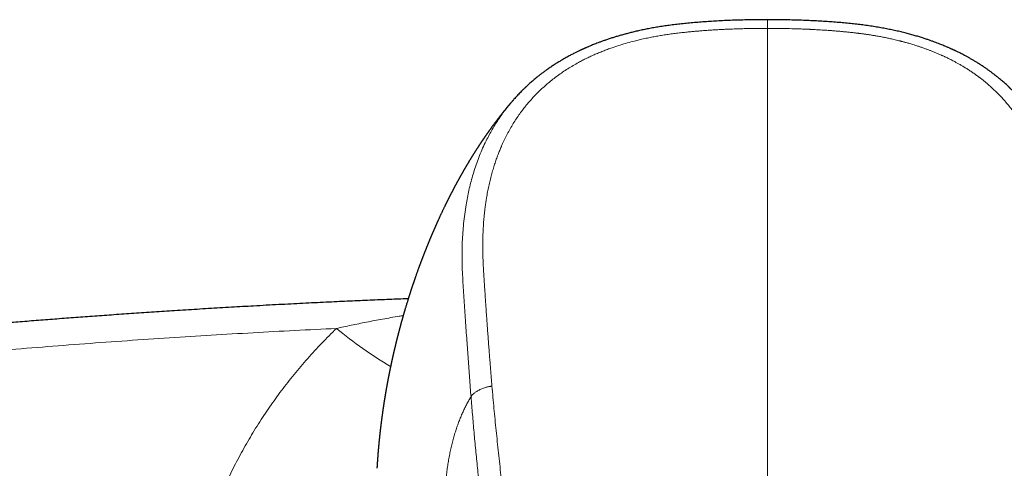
# Model space of a CAD drawing. Header units: millimetres. Extents: x 8 to 1110, y 12 to 672.
# Tile 30 of 58: x 521 to 584, y 644 to 672. Entities that reach past the tile are written whole.
import ezdxf

# ---------------------------------------------------------------- set-up
doc = ezdxf.new("R2010")
doc.units = ezdxf.units.MM

msp = doc.modelspace()

# ---------------------------------------------------------------- linework, layer by layer
at = {"color": 8, "linetype": 'Continuous', "lineweight": 0}
msp.add_arc((559.894, 675.429), 29.586, 230.66681, 238.81105, dxfattribs=at)
at = {"color": 7, "linetype": 'Continuous', "lineweight": 30}
for points, knots in [([(568.5, 672.146), (568.391, 672.146), (568.095, 672.146), (567.618, 672.141), (567.075, 672.132), (566.547, 672.118), (566.033, 672.099), (565.544, 672.076), (565.076, 672.05), (564.63, 672.021), (564.194, 671.988), (563.77, 671.953), (563.356, 671.915), (562.954, 671.873), (562.563, 671.827), (562.183, 671.778), (561.815, 671.724), (561.461, 671.667), (561.12, 671.607), (560.794, 671.544), (560.48, 671.478), (560.183, 671.412), (559.901, 671.344), (559.635, 671.277), (559.382, 671.209), (559.141, 671.142), (558.912, 671.074), (558.684, 671.004), (558.459, 670.931), (558.236, 670.856), (558.03, 670.784), (557.846, 670.716), (557.681, 670.654), (557.535, 670.597), (557.403, 670.544), (557.283, 670.495), (557.18, 670.452), (557.094, 670.415), (557.023, 670.384), (556.96, 670.357), (556.906, 670.333), (556.86, 670.313), (556.822, 670.295), (556.787, 670.279), (556.755, 670.265), (556.723, 670.25), (556.691, 670.235), (556.658, 670.22), (556.619, 670.202), (556.568, 670.178), (556.504, 670.147), (556.428, 670.11), (556.341, 670.068), (556.245, 670.02), (556.139, 669.966), (556.027, 669.907), (555.908, 669.844), (555.783, 669.776), (555.65, 669.702), (555.512, 669.623), (555.338, 669.52), (555.136, 669.396), (554.911, 669.252), (554.701, 669.112), (554.506, 668.976), (554.328, 668.847), (554.165, 668.725), (554.017, 668.611), (553.88, 668.501), (553.752, 668.397), (553.634, 668.297), (553.524, 668.202), (553.422, 668.112), (553.341, 668.04), (553.281, 667.984), (553.239, 667.946), (553.202, 667.911), (553.169, 667.88), (553.141, 667.853), (553.111, 667.824), (553.075, 667.79), (553.032, 667.748), (552.98, 667.697), (552.908, 667.625), (552.819, 667.535), (552.716, 667.428), (552.613, 667.318), (552.511, 667.207), (552.424, 667.111), (552.372, 667.051), (552.353, 667.029)], [0, 0, 0, 0, 0.018269, 0.049358, 0.079631, 0.109044, 0.137623, 0.165421, 0.190955, 0.215864, 0.240174, 0.263903, 0.287048, 0.309604, 0.331568, 0.352937, 0.373709, 0.39388, 0.413104, 0.431724, 0.449713, 0.467049, 0.483128, 0.498568, 0.513359, 0.527492, 0.54096, 0.553764, 0.568007, 0.58134, 0.593767, 0.605289, 0.61498, 0.623923, 0.632115, 0.639555, 0.64624, 0.651232, 0.655694, 0.659625, 0.663023, 0.665887, 0.668326, 0.670377, 0.672415, 0.674442, 0.676456, 0.678459, 0.680825, 0.683919, 0.688144, 0.69307, 0.698646, 0.704872, 0.711748, 0.719274, 0.726967, 0.735237, 0.744084, 0.753507, 0.763099, 0.779615, 0.795338, 0.810264, 0.824391, 0.837722, 0.849622, 0.860825, 0.871334, 0.88121, 0.89055, 0.899356, 0.90763, 0.915372, 0.919056, 0.922584, 0.925726, 0.928422, 0.930721, 0.932987, 0.935981, 0.939704, 0.944158, 0.949343, 0.958264, 0.967435, 0.976586, 0.985719, 0.994833, 1, 1, 1, 1]), ([(584.645, 667.03), (584.589, 667.094), (584.461, 667.24), (584.307, 667.405), (584.186, 667.53), (584.117, 667.6), (584.054, 667.664), (583.997, 667.72), (583.948, 667.767), (583.908, 667.806), (583.877, 667.836), (583.851, 667.861), (583.827, 667.883), (583.799, 667.91), (583.763, 667.944), (583.72, 667.983), (583.659, 668.039), (583.579, 668.112), (583.477, 668.202), (583.367, 668.296), (583.249, 668.395), (583.123, 668.499), (582.987, 668.608), (582.839, 668.722), (582.686, 668.836), (582.528, 668.951), (582.365, 669.066), (582.192, 669.184), (582.008, 669.305), (581.827, 669.419), (581.652, 669.526), (581.487, 669.623), (581.324, 669.717), (581.168, 669.803), (581.026, 669.88), (580.897, 669.947), (580.782, 670.006), (580.677, 670.059), (580.583, 670.105), (580.501, 670.145), (580.433, 670.177), (580.381, 670.202), (580.342, 670.22), (580.309, 670.235), (580.277, 670.25), (580.245, 670.265), (580.213, 670.279), (580.176, 670.296), (580.13, 670.317), (580.072, 670.343), (580.002, 670.374), (579.92, 670.409), (579.823, 670.451), (579.711, 670.497), (579.584, 670.549), (579.443, 670.606), (579.288, 670.666), (579.118, 670.73), (578.934, 670.797), (578.735, 670.866), (578.517, 670.939), (578.28, 671.016), (578.022, 671.094), (577.748, 671.174), (577.456, 671.254), (577.146, 671.333), (576.826, 671.41), (576.495, 671.484), (576.154, 671.554), (575.799, 671.621), (575.43, 671.685), (575.048, 671.745), (574.661, 671.799), (574.269, 671.848), (573.873, 671.892), (573.465, 671.932), (573.047, 671.969), (572.618, 672.003), (572.178, 672.034), (571.726, 672.061), (571.263, 672.085), (570.788, 672.106), (570.302, 672.122), (569.807, 672.134), (569.301, 672.142), (568.864, 672.146), (568.595, 672.146), (568.5, 672.146)], [0, 0, 0, 0, 0.015439, 0.034993, 0.041158, 0.047301, 0.0529, 0.057768, 0.061905, 0.065312, 0.06799, 0.069948, 0.071798, 0.073924, 0.077124, 0.080741, 0.084526, 0.092253, 0.100498, 0.109264, 0.118551, 0.128362, 0.138812, 0.14997, 0.161842, 0.17309, 0.184922, 0.197343, 0.210351, 0.223945, 0.235035, 0.246482, 0.257663, 0.268022, 0.277557, 0.285824, 0.293351, 0.300138, 0.306184, 0.311492, 0.316009, 0.319104, 0.321471, 0.323473, 0.325488, 0.327515, 0.329554, 0.331605, 0.334574, 0.338203, 0.342601, 0.347765, 0.353692, 0.360731, 0.368603, 0.377305, 0.386833, 0.397186, 0.408362, 0.420363, 0.43319, 0.447517, 0.462762, 0.478932, 0.49602, 0.514015, 0.5329, 0.551652, 0.571163, 0.591405, 0.612344, 0.63396, 0.656249, 0.67788, 0.700105, 0.72292, 0.746323, 0.770306, 0.794877, 0.820057, 0.845875, 0.872363, 0.899562, 0.927008, 0.95519, 0.984062, 1, 1, 1, 1]), ([(552.316, 666.989), (552.313, 666.985), (552.302, 666.972), (552.28, 666.947), (552.254, 666.916), (552.226, 666.884), (552.199, 666.851), (552.171, 666.818), (552.145, 666.788), (552.122, 666.761), (552.103, 666.738), (552.085, 666.716), (552.065, 666.693), (552.043, 666.666), (552.017, 666.635), (551.988, 666.6), (551.957, 666.563), (551.928, 666.528), (551.903, 666.497), (551.882, 666.471), (551.861, 666.446), (551.839, 666.418), (551.813, 666.387), (551.785, 666.351), (551.755, 666.315), (551.727, 666.28), (551.703, 666.25), (551.681, 666.222), (551.661, 666.196), (551.638, 666.168), (551.611, 666.134), (551.581, 666.095), (551.549, 666.055), (551.519, 666.017), (551.494, 665.984), (551.473, 665.957), (551.455, 665.934), (551.437, 665.91), (551.416, 665.882), (551.391, 665.85), (551.364, 665.815), (551.338, 665.781), (551.315, 665.751), (551.294, 665.723), (551.274, 665.696), (551.253, 665.668), (551.229, 665.637), (551.198, 665.595), (551.162, 665.547), (551.126, 665.499), (551.096, 665.459), (551.067, 665.419), (551.032, 665.372), (550.997, 665.323), (550.966, 665.28), (550.942, 665.248), (550.922, 665.22), (550.902, 665.192), (550.881, 665.163), (550.857, 665.129), (550.831, 665.093), (550.804, 665.055), (550.78, 665.021), (550.759, 664.992), (550.741, 664.967), (550.724, 664.942), (550.708, 664.919), (550.691, 664.895), (550.673, 664.87), (550.654, 664.843), (550.635, 664.815), (550.616, 664.788), (550.598, 664.763), (550.582, 664.739), (550.568, 664.718), (550.553, 664.696), (550.536, 664.672), (550.518, 664.645), (550.498, 664.616), (550.477, 664.586), (550.458, 664.558), (550.44, 664.531), (550.423, 664.507), (550.407, 664.482), (550.389, 664.456), (550.368, 664.425), (550.344, 664.389), (550.319, 664.352), (550.296, 664.317), (550.277, 664.288), (550.26, 664.263), (550.244, 664.239), (550.227, 664.214), (550.209, 664.186), (550.189, 664.156), (550.168, 664.123), (550.147, 664.092), (550.129, 664.064), (550.113, 664.039), (550.098, 664.017), (550.083, 663.993), (550.067, 663.968), (550.048, 663.939), (550.027, 663.906), (550.005, 663.871), (549.984, 663.839), (549.966, 663.811), (549.949, 663.785), (549.933, 663.758), (549.914, 663.729), (549.893, 663.696), (549.869, 663.658), (549.846, 663.621), (549.825, 663.587), (549.807, 663.559), (549.79, 663.532), (549.771, 663.501), (549.75, 663.468), (549.728, 663.432), (549.708, 663.399), (549.689, 663.369), (549.675, 663.346), (549.663, 663.326), (549.65, 663.306), (549.636, 663.283), (549.619, 663.254), (549.598, 663.22), (549.575, 663.181), (549.553, 663.145), (549.536, 663.116), (549.523, 663.096), (549.513, 663.079), (549.503, 663.062), (549.492, 663.043), (549.478, 663.02), (549.461, 662.992), (549.438, 662.954), (549.414, 662.913), (549.389, 662.871), (549.368, 662.835), (549.349, 662.803), (549.33, 662.77), (549.312, 662.739), (549.294, 662.708), (549.278, 662.681), (549.263, 662.656), (549.25, 662.633), (549.236, 662.609), (549.221, 662.583), (549.203, 662.551), (549.182, 662.516), (549.162, 662.481), (549.145, 662.451), (549.132, 662.429), (549.122, 662.41), (549.111, 662.391), (549.099, 662.371), (549.085, 662.346), (549.068, 662.315), (549.049, 662.281), (549.03, 662.248), (549.014, 662.22), (549, 662.195), (548.988, 662.173), (548.976, 662.151), (548.963, 662.127), (548.947, 662.1), (548.93, 662.068), (548.912, 662.036), (548.896, 662.007), (548.883, 661.983), (548.871, 661.961), (548.858, 661.939), (548.844, 661.913), (548.827, 661.883), (548.808, 661.847), (548.789, 661.812), (548.771, 661.78), (548.757, 661.753), (548.744, 661.729), (548.731, 661.706), (548.717, 661.68), (548.701, 661.649), (548.683, 661.615), (548.665, 661.582), (548.649, 661.553), (548.635, 661.525), (548.62, 661.498), (548.603, 661.465), (548.583, 661.427), (548.56, 661.385), (548.54, 661.346), (548.522, 661.311), (548.506, 661.281), (548.491, 661.253), (548.477, 661.225), (548.461, 661.196), (548.446, 661.165), (548.431, 661.137), (548.42, 661.115), (548.41, 661.097), (548.401, 661.079), (548.392, 661.061), (548.381, 661.039), (548.367, 661.012), (548.348, 660.976), (548.328, 660.936), (548.308, 660.896), (548.292, 660.865), (548.278, 660.837), (548.264, 660.809), (548.247, 660.776), (548.229, 660.74), (548.211, 660.705), (548.196, 660.675), (548.184, 660.65), (548.173, 660.628), (548.162, 660.605), (548.149, 660.58), (548.133, 660.548), (548.116, 660.512), (548.099, 660.479), (548.085, 660.451), (548.073, 660.426), (548.061, 660.401), (548.046, 660.371), (548.029, 660.335), (548.005, 660.286), (547.979, 660.232), (547.948, 660.169), (547.916, 660.101), (547.884, 660.035), (547.853, 659.97), (547.822, 659.903), (547.791, 659.838), (547.764, 659.78), (547.739, 659.726), (547.711, 659.667), (547.684, 659.609), (547.66, 659.557), (547.634, 659.499), (547.609, 659.445), (547.588, 659.399), (547.576, 659.372), (547.564, 659.346), (547.552, 659.319), (547.537, 659.287), (547.521, 659.251), (547.506, 659.217), (547.492, 659.186), (547.48, 659.16), (547.47, 659.136), (547.458, 659.109), (547.444, 659.078), (547.428, 659.043), (547.412, 659.007), (547.398, 658.974), (547.386, 658.946), (547.374, 658.921), (547.363, 658.894), (547.349, 658.863), (547.335, 658.83), (547.32, 658.796), (547.305, 658.762), (547.292, 658.731), (547.278, 658.699), (547.262, 658.663), (547.244, 658.621), (547.226, 658.578), (547.21, 658.541), (547.196, 658.508), (547.182, 658.475), (547.165, 658.436), (547.147, 658.393), (547.13, 658.352), (547.116, 658.319), (547.105, 658.293), (547.094, 658.267), (547.082, 658.237), (547.067, 658.202), (547.052, 658.167), (547.039, 658.135), (547.028, 658.109), (547.019, 658.086), (547.008, 658.061), (546.997, 658.034), (546.985, 658.004), (546.973, 657.974), (546.961, 657.946), (546.952, 657.923), (546.944, 657.903), (546.936, 657.884), (546.928, 657.864), (546.919, 657.842), (546.908, 657.816), (546.896, 657.785), (546.883, 657.752), (546.871, 657.722), (546.86, 657.697), (546.851, 657.674), (546.841, 657.65), (546.83, 657.621), (546.816, 657.586), (546.801, 657.549), (546.788, 657.516), (546.778, 657.489), (546.768, 657.466), (546.759, 657.442), (546.748, 657.415), (546.736, 657.384), (546.723, 657.35), (546.71, 657.318), (546.7, 657.292), (546.692, 657.27), (546.683, 657.248), (546.673, 657.223), (546.661, 657.191), (546.647, 657.156), (546.633, 657.12), (546.621, 657.088), (546.61, 657.058), (546.598, 657.027), (546.583, 656.99), (546.568, 656.95), (546.554, 656.912), (546.543, 656.882), (546.533, 656.857), (546.524, 656.832), (546.513, 656.803), (546.499, 656.767), (546.485, 656.728), (546.471, 656.691), (546.459, 656.66), (546.449, 656.632), (546.438, 656.602), (546.425, 656.569), (546.412, 656.533), (546.399, 656.498), (546.388, 656.468), (546.379, 656.442), (546.369, 656.417), (546.359, 656.389), (546.341, 656.338), (546.318, 656.275), (546.288, 656.193), (546.26, 656.115), (546.232, 656.035), (546.203, 655.954), (546.181, 655.89), (546.164, 655.841), (546.155, 655.816), (546.146, 655.79), (546.135, 655.76), (546.123, 655.725), (546.111, 655.69), (546.1, 655.659), (546.091, 655.632), (546.083, 655.61), (546.076, 655.587), (546.067, 655.562), (546.056, 655.53), (546.043, 655.493), (546.031, 655.457), (546.02, 655.425), (546.011, 655.397), (546.001, 655.368), (545.989, 655.333), (545.977, 655.295), (545.965, 655.261), (545.956, 655.234), (545.949, 655.212), (545.942, 655.192), (545.934, 655.169), (545.924, 655.139), (545.912, 655.1), (545.897, 655.057), (545.885, 655.02), (545.875, 654.989), (545.865, 654.958), (545.853, 654.921), (545.839, 654.88), (545.827, 654.84), (545.816, 654.807), (545.807, 654.78), (545.798, 654.751), (545.787, 654.718), (545.775, 654.679), (545.761, 654.636), (545.748, 654.595), (545.737, 654.56), (545.727, 654.53), (545.719, 654.504), (545.712, 654.48), (545.704, 654.456), (545.695, 654.426), (545.684, 654.39), (545.672, 654.353), (545.657, 654.304), (545.635, 654.235), (545.608, 654.146), (545.578, 654.048), (545.55, 653.955), (545.523, 653.866), (545.502, 653.796), (545.485, 653.739), (545.473, 653.697), (545.462, 653.661), (545.452, 653.627), (545.442, 653.59), (545.43, 653.549), (545.418, 653.508), (545.407, 653.472), (545.398, 653.44), (545.389, 653.407), (545.378, 653.371), (545.367, 653.332), (545.357, 653.296), (545.348, 653.264), (545.34, 653.236), (545.332, 653.209), (545.323, 653.176), (545.312, 653.138), (545.301, 653.1), (545.292, 653.066), (545.284, 653.039), (545.277, 653.013), (545.269, 652.986), (545.261, 652.956), (545.252, 652.923), (545.243, 652.892), (545.236, 652.865), (545.229, 652.84), (545.223, 652.816), (545.215, 652.788), (545.206, 652.755), (545.196, 652.718), (545.186, 652.68), (545.177, 652.647), (545.17, 652.62), (545.163, 652.595), (545.155, 652.567), (545.146, 652.534), (545.136, 652.493), (545.124, 652.449), (545.112, 652.404), (545.102, 652.365), (545.093, 652.332), (545.086, 652.304), (545.079, 652.276), (545.07, 652.244), (545.06, 652.206), (545.051, 652.168), (545.043, 652.137), (545.036, 652.11), (545.03, 652.086), (545.023, 652.062), (545.017, 652.035), (545.009, 652.004), (545.001, 651.972), (544.993, 651.942), (544.987, 651.917), (544.981, 651.896), (544.976, 651.875), (544.97, 651.849), (544.961, 651.816), (544.951, 651.775), (544.941, 651.735), (544.933, 651.7), (544.925, 651.671), (544.918, 651.642), (544.91, 651.608), (544.901, 651.571), (544.892, 651.534), (544.884, 651.501), (544.877, 651.473), (544.871, 651.446), (544.863, 651.415), (544.855, 651.38), (544.847, 651.345), (544.839, 651.314), (544.833, 651.287), (544.827, 651.263), (544.822, 651.24), (544.816, 651.215), (544.807, 651.18), (544.798, 651.138), (544.788, 651.097), (544.78, 651.062), (544.773, 651.03), (544.764, 650.993), (544.755, 650.952), (544.745, 650.909), (544.737, 650.873), (544.73, 650.843), (544.724, 650.815), (544.716, 650.783), (544.708, 650.745), (544.698, 650.701), (544.687, 650.654), (544.678, 650.609), (544.669, 650.571), (544.663, 650.541), (544.657, 650.514), (544.651, 650.488), (544.644, 650.455), (544.635, 650.416), (544.627, 650.378), (544.619, 650.342), (544.612, 650.305), (544.602, 650.262), (544.592, 650.213), (544.582, 650.166), (544.574, 650.126), (544.566, 650.09), (544.558, 650.052), (544.55, 650.011), (544.541, 649.971), (544.534, 649.936), (544.528, 649.906), (544.522, 649.878), (544.516, 649.846), (544.508, 649.808), (544.501, 649.771), (544.494, 649.737), (544.488, 649.709), (544.483, 649.684), (544.478, 649.659), (544.473, 649.63), (544.465, 649.589), (544.456, 649.544), (544.447, 649.499), (544.439, 649.461), (544.433, 649.425), (544.426, 649.389), (544.419, 649.354), (544.413, 649.321), (544.407, 649.293), (544.402, 649.267), (544.397, 649.239), (544.391, 649.205), (544.383, 649.164), (544.374, 649.116), (544.365, 649.067), (544.356, 649.021), (544.349, 648.982), (544.343, 648.95), (544.338, 648.918), (544.331, 648.88), (544.323, 648.835), (544.315, 648.791), (544.308, 648.752), (544.301, 648.716), (544.295, 648.679), (544.288, 648.639), (544.281, 648.6), (544.275, 648.565), (544.27, 648.537), (544.266, 648.511), (544.261, 648.48), (544.254, 648.443), (544.247, 648.402), (544.24, 648.362), (544.234, 648.325), (544.228, 648.288), (544.221, 648.243), (544.213, 648.194), (544.205, 648.147), (544.198, 648.107), (544.191, 648.059), (544.181, 647.998), (544.17, 647.93), (544.16, 647.864), (544.149, 647.798), (544.139, 647.73), (544.129, 647.667), (544.122, 647.618), (544.115, 647.573), (544.108, 647.529), (544.101, 647.482), (544.095, 647.438), (544.089, 647.4), (544.085, 647.368), (544.081, 647.34), (544.077, 647.313), (544.073, 647.283), (544.067, 647.247), (544.062, 647.211), (544.058, 647.181), (544.054, 647.155), (544.051, 647.13), (544.047, 647.101), (544.042, 647.066), (544.037, 647.026), (544.031, 646.986), (544.026, 646.952), (544.022, 646.922), (544.018, 646.893), (544.014, 646.859), (544.009, 646.823), (544.004, 646.786), (544, 646.751), (543.996, 646.72), (543.991, 646.688), (543.987, 646.651), (543.981, 646.606), (543.975, 646.56), (543.97, 646.517), (543.965, 646.482), (543.961, 646.448), (543.957, 646.414), (543.952, 646.376), (543.948, 646.342), (543.945, 646.314), (543.942, 646.291), (543.94, 646.271), (543.937, 646.249), (543.934, 646.224), (543.931, 646.196), (543.927, 646.162), (543.922, 646.123), (543.917, 646.082), (543.913, 646.044), (543.909, 646.01), (543.906, 645.981), (543.903, 645.955), (543.9, 645.926), (543.895, 645.883), (543.889, 645.832), (543.883, 645.778), (543.878, 645.731), (543.873, 645.679), (543.867, 645.622), (543.861, 645.569), (543.857, 645.526), (543.853, 645.488), (543.849, 645.451), (543.846, 645.414), (543.842, 645.38), (543.839, 645.35), (543.837, 645.323), (543.834, 645.296), (543.831, 645.264), (543.827, 645.224), (543.823, 645.183), (543.82, 645.146), (543.817, 645.115), (543.814, 645.085), (543.811, 645.053), (543.808, 645.017), (543.804, 644.978), (543.801, 644.938), (543.797, 644.902), (543.795, 644.872), (543.793, 644.845), (543.791, 644.822), (543.789, 644.801), (543.787, 644.78), (543.783, 644.738), (543.778, 644.68), (543.773, 644.609), (543.767, 644.541), (543.762, 644.472), (543.757, 644.406), (543.751, 644.335), (543.746, 644.258), (543.74, 644.173), (543.733, 644.086), (543.728, 644.003), (543.724, 643.937), (543.721, 643.894), (543.719, 643.86), (543.716, 643.825), (543.714, 643.791), (543.713, 643.765), (543.711, 643.743), (543.71, 643.723), (543.709, 643.7), (543.708, 643.681), (543.707, 643.67), (543.707, 643.666)], [0, 0, 0, 0, 0.000625, 0.002333, 0.004324, 0.006006, 0.007932, 0.009864, 0.011682, 0.013187, 0.014406, 0.015599, 0.016928, 0.018419, 0.020149, 0.022212, 0.024345, 0.026444, 0.02811, 0.029491, 0.030869, 0.032366, 0.034131, 0.0361, 0.038244, 0.040226, 0.041917, 0.043272, 0.044734, 0.046263, 0.048082, 0.050227, 0.052603, 0.05469, 0.056433, 0.057899, 0.059072, 0.060275, 0.061761, 0.063568, 0.065499, 0.06742, 0.068986, 0.070419, 0.07184, 0.073318, 0.074918, 0.076854, 0.079967, 0.082551, 0.084505, 0.086393, 0.08888, 0.091975, 0.094022, 0.09562, 0.097038, 0.098451, 0.099964, 0.101634, 0.103646, 0.105683, 0.107452, 0.108939, 0.110184, 0.111406, 0.112691, 0.113766, 0.115099, 0.116567, 0.117985, 0.119299, 0.120756, 0.121858, 0.122915, 0.123967, 0.125258, 0.126557, 0.128054, 0.129652, 0.131177, 0.132374, 0.133661, 0.134877, 0.136123, 0.137638, 0.139459, 0.141548, 0.143285, 0.144681, 0.145887, 0.14706, 0.148281, 0.149642, 0.151187, 0.152808, 0.154457, 0.155842, 0.157004, 0.158105, 0.159175, 0.160441, 0.161847, 0.163478, 0.165318, 0.166943, 0.168259, 0.169462, 0.17074, 0.17215, 0.173753, 0.175631, 0.177617, 0.179203, 0.180502, 0.181762, 0.183182, 0.184949, 0.186567, 0.18833, 0.189793, 0.190847, 0.191717, 0.192702, 0.193712, 0.195039, 0.196752, 0.198706, 0.200573, 0.201968, 0.202769, 0.203558, 0.204351, 0.20518, 0.206271, 0.207666, 0.20921, 0.211607, 0.213503, 0.21509, 0.216781, 0.218107, 0.219684, 0.221184, 0.222454, 0.223548, 0.224632, 0.225683, 0.226927, 0.228398, 0.230094, 0.231906, 0.233264, 0.234234, 0.235087, 0.235946, 0.236823, 0.237958, 0.239441, 0.241092, 0.242629, 0.243988, 0.245104, 0.246056, 0.247047, 0.248099, 0.24937, 0.250891, 0.252483, 0.253796, 0.254849, 0.255835, 0.256795, 0.257904, 0.259368, 0.261049, 0.262725, 0.264238, 0.265451, 0.266461, 0.267504, 0.268621, 0.270007, 0.271682, 0.273241, 0.27449, 0.275739, 0.276949, 0.278344, 0.280139, 0.282122, 0.283999, 0.285492, 0.286731, 0.288151, 0.289233, 0.290555, 0.292063, 0.293341, 0.294313, 0.295027, 0.295848, 0.296669, 0.297533, 0.298724, 0.300294, 0.302388, 0.304136, 0.305566, 0.306599, 0.307846, 0.309322, 0.310961, 0.312648, 0.314022, 0.31501, 0.315945, 0.316916, 0.318009, 0.319384, 0.321176, 0.322694, 0.323844, 0.324885, 0.325918, 0.327179, 0.328845, 0.330658, 0.333594, 0.335953, 0.339135, 0.342383, 0.344684, 0.3476, 0.351158, 0.353203, 0.35519, 0.358169, 0.360858, 0.362735, 0.36497, 0.368332, 0.369713, 0.370883, 0.37191, 0.372979, 0.374391, 0.376077, 0.377556, 0.378867, 0.379995, 0.380943, 0.381993, 0.383385, 0.384975, 0.386544, 0.387978, 0.389147, 0.390141, 0.391256, 0.392581, 0.394037, 0.395571, 0.396938, 0.398279, 0.399533, 0.40107, 0.402893, 0.404896, 0.406479, 0.407675, 0.409031, 0.410651, 0.412664, 0.414529, 0.415849, 0.416795, 0.417862, 0.419087, 0.420607, 0.422271, 0.423607, 0.424591, 0.425529, 0.426571, 0.427773, 0.428949, 0.430305, 0.431513, 0.432492, 0.433247, 0.434011, 0.434842, 0.435742, 0.436826, 0.438164, 0.439582, 0.440929, 0.441915, 0.442815, 0.443807, 0.444955, 0.446444, 0.448162, 0.449556, 0.450573, 0.45149, 0.452505, 0.453539, 0.454841, 0.456395, 0.457763, 0.458823, 0.459643, 0.460515, 0.461577, 0.462833, 0.464418, 0.466027, 0.467277, 0.468434, 0.469692, 0.471171, 0.473064, 0.474625, 0.47586, 0.476784, 0.477727, 0.478965, 0.48042, 0.482162, 0.483786, 0.485011, 0.486033, 0.48725, 0.488674, 0.490129, 0.491663, 0.492938, 0.493918, 0.494876, 0.496032, 0.49737, 0.501122, 0.503804, 0.507425, 0.510729, 0.513617, 0.517396, 0.518575, 0.51957, 0.520494, 0.521707, 0.523234, 0.524751, 0.526036, 0.527058, 0.527965, 0.528778, 0.529799, 0.531128, 0.532687, 0.534296, 0.535513, 0.536606, 0.537641, 0.539044, 0.540888, 0.542223, 0.543271, 0.544081, 0.544912, 0.545802, 0.546801, 0.548583, 0.550533, 0.55198, 0.553076, 0.554327, 0.555785, 0.557533, 0.559314, 0.560557, 0.561545, 0.562683, 0.564024, 0.565606, 0.567409, 0.56913, 0.570564, 0.571727, 0.572778, 0.573717, 0.57459, 0.575754, 0.577288, 0.578887, 0.580272, 0.583149, 0.58731, 0.590897, 0.595054, 0.598475, 0.601582, 0.603511, 0.605334, 0.606644, 0.607838, 0.609336, 0.611059, 0.612774, 0.614266, 0.61541, 0.616602, 0.618175, 0.619775, 0.621229, 0.622511, 0.6236, 0.624566, 0.625835, 0.627495, 0.629151, 0.630423, 0.631485, 0.632459, 0.633432, 0.634755, 0.636069, 0.637381, 0.638455, 0.639291, 0.640277, 0.641392, 0.642657, 0.644179, 0.645837, 0.647151, 0.648089, 0.64907, 0.650181, 0.651442, 0.653026, 0.654981, 0.656801, 0.658327, 0.659607, 0.660705, 0.661682, 0.66296, 0.664622, 0.666159, 0.667382, 0.668395, 0.669328, 0.670196, 0.671289, 0.672497, 0.6739, 0.675122, 0.676092, 0.676852, 0.677655, 0.678547, 0.679936, 0.681602, 0.683359, 0.684732, 0.685698, 0.68683, 0.688223, 0.68974, 0.691221, 0.692536, 0.693625, 0.694571, 0.69581, 0.697221, 0.698709, 0.699951, 0.700981, 0.701917, 0.702768, 0.703679, 0.704894, 0.706914, 0.708604, 0.709799, 0.711021, 0.712424, 0.714127, 0.715937, 0.717391, 0.718443, 0.719505, 0.720718, 0.722205, 0.723972, 0.725981, 0.727774, 0.729233, 0.73049, 0.731373, 0.732331, 0.733641, 0.7353, 0.736873, 0.738105, 0.739592, 0.741205, 0.743221, 0.745283, 0.746757, 0.747967, 0.749492, 0.751271, 0.752806, 0.754221, 0.755362, 0.756326, 0.757569, 0.759146, 0.76074, 0.761991, 0.763085, 0.76406, 0.764936, 0.76604, 0.767481, 0.769779, 0.771353, 0.772728, 0.774324, 0.775556, 0.777007, 0.778362, 0.779443, 0.78026, 0.781424, 0.782765, 0.784339, 0.786237, 0.788351, 0.790164, 0.791637, 0.792916, 0.793971, 0.795418, 0.797367, 0.79922, 0.800619, 0.801973, 0.803448, 0.80497, 0.806645, 0.808025, 0.80906, 0.80998, 0.811095, 0.812649, 0.814311, 0.815969, 0.817332, 0.818634, 0.820374, 0.822571, 0.824415, 0.825921, 0.827214, 0.830016, 0.833117, 0.835175, 0.837735, 0.840916, 0.843054, 0.8452, 0.846666, 0.848381, 0.850336, 0.852134, 0.853581, 0.854794, 0.85591, 0.856795, 0.857968, 0.859454, 0.860972, 0.862176, 0.863077, 0.863964, 0.86513, 0.866463, 0.868061, 0.869766, 0.871132, 0.872157, 0.873228, 0.874562, 0.876077, 0.877523, 0.878858, 0.880142, 0.881206, 0.882583, 0.884465, 0.886464, 0.887993, 0.889431, 0.890583, 0.891933, 0.893497, 0.894898, 0.895976, 0.896756, 0.897535, 0.898395, 0.899335, 0.900406, 0.901719, 0.903281, 0.904987, 0.906454, 0.907759, 0.908886, 0.909884, 0.91087, 0.912202, 0.914894, 0.916825, 0.918435, 0.920417, 0.92289, 0.925071, 0.926657, 0.927907, 0.929443, 0.930946, 0.932263, 0.933422, 0.934422, 0.93535, 0.936579, 0.93817, 0.940005, 0.94135, 0.942442, 0.943702, 0.944829, 0.946187, 0.9478, 0.949421, 0.950831, 0.951994, 0.952972, 0.953867, 0.954678, 0.955425, 0.956419, 0.959554, 0.962181, 0.964574, 0.967565, 0.97023, 0.972158, 0.975903, 0.979141, 0.982121, 0.986097, 0.988726, 0.98984, 0.991143, 0.992647, 0.993999, 0.995014, 0.995723, 0.996527, 0.997758, 0.99932, 1, 1, 1, 1]), ([(552.353, 667.029), (552.351, 667.026), (552.338, 667.012), (552.327, 666.998), (552.318, 666.988)], [0, 0, 0, 0, 0.229971, 1, 1, 1, 1]), ([(545.697, 654.433), (545.64, 654.431), (545.388, 654.421), (544.938, 654.403), (544.342, 654.379), (543.732, 654.353), (543.107, 654.327), (542.469, 654.299), (541.816, 654.269), (541.15, 654.239), (540.458, 654.206), (539.741, 654.171), (538.998, 654.134), (538.24, 654.096), (537.466, 654.055), (536.677, 654.013), (535.912, 653.971), (535.172, 653.929), (534.459, 653.889), (533.737, 653.846), (533.012, 653.803), (532.289, 653.759), (531.57, 653.714), (530.66, 653.656), (529.561, 653.585), (528.278, 653.499), (527.021, 653.411), (525.791, 653.323), (524.586, 653.235), (523.396, 653.145), (522.22, 653.054), (521.065, 652.962), (519.93, 652.87), (518.816, 652.777), (517.715, 652.683), (516.586, 652.585), (515.428, 652.482), (514.48, 652.396), (513.779, 652.331), (513.32, 652.288), (512.858, 652.245), (512.384, 652.2), (511.894, 652.153), (511.388, 652.105), (510.868, 652.054), (510.335, 652.002), (509.789, 651.948), (509.229, 651.892), (508.657, 651.834), (508.071, 651.775), (507.473, 651.713), (506.861, 651.65), (506.236, 651.584), (505.602, 651.517), (504.959, 651.448), (504.307, 651.377), (503.642, 651.305), (502.959, 651.23), (502.259, 651.151), (501.542, 651.071), (500.811, 650.987), (500.067, 650.902), (499.309, 650.813), (498.539, 650.723), (497.755, 650.629), (496.959, 650.533), (496.149, 650.435), (495.326, 650.333), (494.49, 650.229), (493.641, 650.122), (492.779, 650.012), (491.875, 649.896), (490.926, 649.772), (489.933, 649.641), (488.925, 649.506), (487.9, 649.367), (487.213, 649.272), (486.866, 649.224)], [0, 0, 0, 0, 0.002898, 0.012733, 0.022805, 0.033115, 0.043662, 0.054446, 0.065467, 0.076726, 0.088221, 0.100519, 0.113077, 0.125896, 0.138975, 0.152315, 0.165915, 0.177779, 0.189835, 0.202082, 0.214389, 0.226623, 0.238784, 0.250871, 0.272841, 0.294564, 0.316041, 0.336679, 0.357083, 0.377255, 0.397194, 0.416899, 0.436027, 0.454929, 0.473607, 0.49206, 0.51246, 0.532579, 0.540405, 0.548189, 0.555979, 0.56397, 0.572351, 0.58096, 0.589798, 0.598866, 0.608162, 0.617687, 0.62744, 0.6374, 0.647588, 0.658004, 0.668648, 0.679519, 0.690418, 0.701536, 0.712874, 0.724431, 0.736451, 0.748699, 0.761176, 0.773881, 0.786814, 0.799976, 0.813367, 0.826985, 0.840832, 0.854908, 0.869211, 0.883743, 0.898503, 0.913491, 0.930241, 0.947267, 0.964569, 0.982147, 1, 1, 1, 1])]:
    msp.add_open_spline(points, degree=3, knots=knots, dxfattribs=at)
at = {"color": 8, "linetype": 'Continuous', "lineweight": 0}
for points, knots in [([(568.5, 672.147), (568.5, 672.147), (568.5, 672.148), (568.5, 672.143), (568.5, 672.133), (568.5, 672.114), (568.5, 672.087), (568.5, 672.054), (568.5, 672.015), (568.5, 671.969), (568.5, 671.919), (568.5, 671.865), (568.5, 671.809), (568.5, 671.754), (568.5, 671.7), (568.5, 671.648), (568.5, 671.614), (568.5, 671.597)], [0, 0, 0, 0, 0.00143, 0.06095, 0.128851, 0.204003, 0.284248, 0.367171, 0.45088, 0.534623, 0.617672, 0.698144, 0.773598, 0.841817, 0.90159, 0.953409, 1, 1, 1, 1]), ([(568.5, 671.597), (568.372, 671.597), (568.12, 671.596), (567.747, 671.592), (567.386, 671.586), (567.037, 671.579), (566.74, 671.571), (566.494, 671.563), (566.339, 671.558), (566.233, 671.554), (566.172, 671.552), (566.111, 671.549), (566.049, 671.546), (565.902, 671.54), (565.671, 671.529), (565.359, 671.513), (565.049, 671.495), (564.742, 671.475), (564.441, 671.453), (564.144, 671.43), (563.852, 671.405), (563.549, 671.377), (563.237, 671.346), (562.901, 671.308), (562.558, 671.266), (562.21, 671.218), (561.871, 671.166), (561.543, 671.112), (561.215, 671.052), (560.88, 670.984), (560.493, 670.9), (560.065, 670.797), (559.604, 670.673), (559.153, 670.539), (558.759, 670.41), (558.418, 670.29), (558.129, 670.181), (557.845, 670.068), (557.567, 669.95), (557.294, 669.828), (557.027, 669.701), (556.762, 669.568), (556.472, 669.414), (556.157, 669.235), (555.823, 669.031), (555.497, 668.818), (555.182, 668.596), (554.879, 668.366), (554.591, 668.132), (554.316, 667.893), (554.053, 667.649), (553.799, 667.397), (553.554, 667.136), (553.319, 666.87), (553.097, 666.6), (552.881, 666.319), (552.668, 666.023), (552.459, 665.709), (552.261, 665.388), (552.073, 665.058), (551.94, 664.805), (551.854, 664.633), (551.811, 664.546), (551.769, 664.457), (551.728, 664.369), (551.687, 664.279), (551.647, 664.189), (551.584, 664.046), (551.5, 663.847), (551.393, 663.575), (551.285, 663.282), (551.179, 662.967), (551.077, 662.638), (550.98, 662.296), (550.889, 661.939), (550.807, 661.576), (550.732, 661.207), (550.682, 660.926), (550.651, 660.736), (550.636, 660.64), (550.622, 660.544), (550.608, 660.448), (550.594, 660.351), (550.581, 660.254), (550.562, 660.099), (550.537, 659.886), (550.512, 659.64), (550.492, 659.418), (550.477, 659.221), (550.464, 659.023), (550.453, 658.83), (550.44, 658.564), (550.43, 658.218), (550.425, 657.787), (550.43, 657.343), (550.439, 657.026), (550.446, 656.84), (550.448, 656.786), (550.451, 656.731), (550.453, 656.675), (550.456, 656.617), (550.459, 656.558), (550.464, 656.461), (550.471, 656.322), (550.482, 656.13), (550.491, 655.989), (550.496, 655.906), (550.497, 655.894), (550.497, 655.887), (550.498, 655.879), (550.498, 655.87), (550.499, 655.861), (550.501, 655.839), (550.503, 655.799), (550.507, 655.739), (550.512, 655.668), (550.517, 655.588), (550.523, 655.498), (550.529, 655.397), (550.536, 655.29), (550.544, 655.179), (550.549, 655.092), (550.554, 655.028), (550.556, 654.989), (550.559, 654.949), (550.561, 654.914), (550.574, 654.725), (550.594, 654.425), (550.622, 654.011), (550.647, 653.644), (550.666, 653.367), (550.68, 653.178), (550.687, 653.074), (550.695, 652.967), (550.703, 652.855), (550.712, 652.736), (550.72, 652.614), (550.729, 652.492), (550.746, 652.268), (550.77, 651.943), (550.801, 651.521), (550.833, 651.11), (550.864, 650.709), (550.895, 650.32), (550.925, 649.944), (550.954, 649.581), (550.984, 649.227), (551.004, 648.995), (551.013, 648.88)], [0, 0, 0, 0, 0.0097301, 0.0191707, 0.028322, 0.0371844, 0.0457583, 0.0508964, 0.0559252, 0.0574831, 0.0590303, 0.0605667, 0.0620923, 0.0637341, 0.0717545, 0.0796603, 0.0875649, 0.0953524, 0.1030232, 0.1105779, 0.1180168, 0.1253405, 0.1336885, 0.1419167, 0.151097, 0.1600412, 0.1687518, 0.1772315, 0.1854831, 0.1942671, 0.2034275, 0.2158683, 0.2281408, 0.2402573, 0.2522302, 0.26035, 0.2683997, 0.2763836, 0.2843064, 0.2921726, 0.2999868, 0.3077833, 0.3157281, 0.3263013, 0.3368642, 0.3474302, 0.3580125, 0.3684615, 0.3788776, 0.3889177, 0.399009, 0.4091626, 0.4193894, 0.4296999, 0.4397687, 0.4497178, 0.4607396, 0.4718542, 0.4830725, 0.4944053, 0.505863, 0.5088012, 0.5117487, 0.5147055, 0.5176719, 0.520648, 0.5236338, 0.5266296, 0.5349206, 0.5432908, 0.5533627, 0.5635557, 0.5738742, 0.5850738, 0.5964277, 0.6079407, 0.6196174, 0.6314626, 0.6344629, 0.6374714, 0.6404882, 0.6435132, 0.6465467, 0.6495885, 0.6526389, 0.6610716, 0.6695704, 0.6756821, 0.6818286, 0.6880102, 0.6941102, 0.6998441, 0.712893, 0.7262905, 0.7400401, 0.7541451, 0.7557629, 0.7574229, 0.7591251, 0.7608694, 0.762656, 0.7644848, 0.7663558, 0.7717185, 0.7774003, 0.7841424, 0.7848594, 0.7850617, 0.7852848, 0.7855288, 0.7857936, 0.7860793, 0.7863858, 0.7878873, 0.7897506, 0.7919757, 0.7944371, 0.7972279, 0.8003482, 0.8037979, 0.807106, 0.810669, 0.8118414, 0.8130391, 0.8142619, 0.8155098, 0.8163003, 0.8317955, 0.8432817, 0.8545504, 0.8656019, 0.8688168, 0.8720128, 0.87519, 0.8786199, 0.8823903, 0.8861357, 0.8898561, 0.8935516, 0.9067789, 0.9196763, 0.9322441, 0.9444826, 0.9563921, 0.967769, 0.9788291, 0.9895727, 1, 1, 1, 1]), ([(568.5, 671.597), (568.5, 671.09), (568.5, 670.075), (568.5, 668.543), (568.5, 667.006), (568.5, 665.462), (568.5, 663.921), (568.5, 662.383), (568.5, 660.849), (568.5, 659.309), (568.5, 657.753), (568.5, 656.179), (568.5, 654.589), (568.5, 652.993), (568.5, 651.391), (568.5, 649.783), (568.5, 648.168), (568.5, 646.548), (568.5, 644.921), (568.5, 643.288), (568.5, 641.649), (568.5, 640.004), (568.5, 638.352), (568.5, 636.695), (568.5, 634.976), (568.5, 633.195), (568.5, 631.351), (568.5, 629.499), (568.5, 627.64), (568.5, 625.831), (568.5, 624.074), (568.5, 622.369), (568.5, 620.657), (568.5, 618.94), (568.5, 617.227), (568.5, 615.518), (568.5, 613.813), (568.5, 612.103), (568.5, 610.376), (568.5, 608.63), (568.5, 606.867), (568.5, 605.098), (568.5, 603.324), (568.5, 601.543), (568.5, 599.756), (568.5, 598.092), (568.5, 596.552), (568.5, 595.138), (568.5, 593.72), (568.5, 592.298), (568.5, 590.881), (568.5, 589.468), (568.5, 588.059), (568.5, 586.647), (568.5, 585.28), (568.5, 583.961), (568.5, 582.689), (568.5, 581.414), (568.5, 580.135), (568.5, 578.854), (568.5, 577.568), (568.5, 576.28), (568.5, 575.418), (568.5, 574.987)], [0, 0, 0, 0, 0.017941, 0.035846, 0.053717, 0.071553, 0.089358, 0.106815, 0.124244, 0.141646, 0.159023, 0.176729, 0.194412, 0.212073, 0.229712, 0.247332, 0.264934, 0.282519, 0.300089, 0.317644, 0.335187, 0.352718, 0.370238, 0.38775, 0.405254, 0.424501, 0.443741, 0.462977, 0.48221, 0.501442, 0.518887, 0.536333, 0.553782, 0.571233, 0.58869, 0.605839, 0.622995, 0.640159, 0.65733, 0.674862, 0.692405, 0.709961, 0.72753, 0.745111, 0.762702, 0.7803, 0.7941, 0.807902, 0.821703, 0.835502, 0.849299, 0.862845, 0.876387, 0.889923, 0.903453, 0.91553, 0.927601, 0.93967, 0.951735, 0.9638, 0.975865, 0.987931, 1, 1, 1, 1]), ([(568.5, 671.597), (568.71, 671.596), (569.125, 671.595), (569.742, 671.585), (570.278, 671.571), (570.738, 671.555), (571.01, 671.544), (571.166, 671.537), (571.208, 671.535), (571.25, 671.533), (571.292, 671.531), (571.333, 671.529), (571.375, 671.527), (571.415, 671.525), (571.5, 671.52), (571.627, 671.514), (571.8, 671.504), (571.978, 671.493), (572.169, 671.481), (572.372, 671.467), (572.588, 671.451), (572.812, 671.433), (573.043, 671.414), (573.281, 671.393), (573.53, 671.369), (573.79, 671.343), (573.993, 671.32), (574.134, 671.303), (574.195, 671.296), (574.242, 671.29), (574.278, 671.286), (574.317, 671.281), (574.359, 671.276), (574.418, 671.268), (574.497, 671.258), (574.598, 671.244), (574.696, 671.231), (574.788, 671.218), (574.873, 671.205), (574.963, 671.192), (575.058, 671.177), (575.157, 671.162), (575.253, 671.146), (575.34, 671.131), (575.479, 671.108), (575.676, 671.072), (575.935, 671.022), (576.195, 670.968), (576.479, 670.906), (576.723, 670.848), (576.885, 670.808), (576.939, 670.795), (576.946, 670.793), (576.948, 670.792), (576.96, 670.79), (576.985, 670.783), (577.028, 670.772), (577.085, 670.757), (577.153, 670.739), (577.232, 670.718), (577.324, 670.692), (577.428, 670.663), (577.544, 670.629), (577.678, 670.59), (577.83, 670.543), (578, 670.489), (578.185, 670.429), (578.384, 670.36), (578.579, 670.29), (578.77, 670.219), (578.954, 670.148), (579.146, 670.071), (579.345, 669.987), (579.492, 669.922), (579.579, 669.883), (579.6, 669.874), (579.612, 669.868), (579.621, 669.864), (579.64, 669.856), (579.68, 669.838), (579.74, 669.81), (579.813, 669.776), (579.895, 669.737), (579.989, 669.691), (580.094, 669.639), (580.218, 669.577), (580.36, 669.503), (580.521, 669.416), (580.692, 669.32), (580.874, 669.215), (581.064, 669.1), (581.263, 668.975), (581.459, 668.845), (581.651, 668.713), (581.79, 668.613), (581.879, 668.548), (581.917, 668.52), (581.95, 668.495), (581.982, 668.471), (582.014, 668.446), (582.093, 668.386), (582.217, 668.289), (582.42, 668.123), (582.654, 667.922), (582.913, 667.683), (583.164, 667.436), (583.406, 667.183), (583.639, 666.921), (583.865, 666.651), (584.072, 666.386), (584.259, 666.129), (584.38, 665.952), (584.449, 665.849), (584.465, 665.824), (584.477, 665.806), (584.486, 665.792), (584.497, 665.775), (584.515, 665.747), (584.543, 665.703), (584.581, 665.644), (584.623, 665.577), (584.669, 665.502), (584.72, 665.417), (584.775, 665.323), (584.837, 665.216), (584.906, 665.094), (584.977, 664.963), (585.026, 664.869), (585.054, 664.815), (585.062, 664.799), (585.07, 664.784), (585.078, 664.768), (585.086, 664.753), (585.094, 664.737), (585.162, 664.602), (585.285, 664.346), (585.452, 663.966), (585.605, 663.583), (585.745, 663.197), (585.835, 662.924), (585.886, 662.759), (585.903, 662.704), (585.921, 662.644), (585.939, 662.585), (585.956, 662.526), (585.993, 662.397), (586.044, 662.207), (586.106, 661.959), (586.164, 661.712), (586.219, 661.457), (586.271, 661.193), (586.321, 660.92), (586.366, 660.637), (586.408, 660.346), (586.443, 660.066), (586.473, 659.798), (586.49, 659.615), (586.499, 659.513), (586.501, 659.489), (586.503, 659.465), (586.506, 659.44), (586.508, 659.412), (586.511, 659.379), (586.513, 659.341), (586.522, 659.229), (586.535, 659.046), (586.549, 658.782), (586.56, 658.516), (586.568, 658.248), (586.572, 657.991), (586.573, 657.782), (586.572, 657.62), (586.571, 657.507), (586.57, 657.402), (586.568, 657.302), (586.566, 657.202), (586.562, 657.075), (586.557, 656.92), (586.55, 656.738), (586.541, 656.556), (586.531, 656.373), (586.52, 656.182), (586.506, 655.951), (586.493, 655.737), (586.483, 655.584), (586.48, 655.522), (586.478, 655.496), (586.477, 655.475), (586.476, 655.45), (586.474, 655.419), (586.471, 655.373), (586.467, 655.315), (586.462, 655.244), (586.457, 655.16), (586.45, 655.061), (586.443, 654.946), (586.434, 654.815), (586.424, 654.669), (586.416, 654.556), (586.411, 654.483), (586.409, 654.454), (586.407, 654.424), (586.405, 654.395), (586.403, 654.366), (586.402, 654.337), (586.397, 654.265), (586.378, 653.988), (586.346, 653.534), (586.304, 652.946), (586.274, 652.54), (586.256, 652.294), (586.25, 652.21), (586.244, 652.132), (586.239, 652.056), (586.233, 651.98), (586.227, 651.904), (586.222, 651.828), (586.206, 651.618), (586.17, 651.147), (586.116, 650.447), (586.052, 649.649), (586.008, 649.137), (585.987, 648.88)], [0, 0, 0, 0, 0.015959, 0.031582, 0.046869, 0.056774, 0.066533, 0.067598, 0.068661, 0.069722, 0.070781, 0.071839, 0.072894, 0.073948, 0.074897, 0.079377, 0.083582, 0.088108, 0.092955, 0.098124, 0.103614, 0.109424, 0.115197, 0.121255, 0.1276, 0.134233, 0.141155, 0.143182, 0.145041, 0.145877, 0.146793, 0.147789, 0.148864, 0.150019, 0.152344, 0.154938, 0.157802, 0.15987, 0.16206, 0.164371, 0.166804, 0.169359, 0.172037, 0.174251, 0.176123, 0.18282, 0.189529, 0.19631, 0.20322, 0.211827, 0.215591, 0.216045, 0.216084, 0.216131, 0.216273, 0.216995, 0.218144, 0.219719, 0.221486, 0.223593, 0.22604, 0.228825, 0.231949, 0.23541, 0.239623, 0.244246, 0.24928, 0.254724, 0.26058, 0.265472, 0.270621, 0.27603, 0.281701, 0.287637, 0.288706, 0.289223, 0.28948, 0.289741, 0.290007, 0.291094, 0.293201, 0.295265, 0.2975, 0.300385, 0.303513, 0.306884, 0.311399, 0.316286, 0.321544, 0.327171, 0.333164, 0.33952, 0.346235, 0.352311, 0.358649, 0.360294, 0.361412, 0.36253, 0.363647, 0.364765, 0.365882, 0.371864, 0.377845, 0.387741, 0.397663, 0.407623, 0.417613, 0.42762, 0.437841, 0.448144, 0.456987, 0.465784, 0.467071, 0.468007, 0.468443, 0.468948, 0.469521, 0.470163, 0.471949, 0.474117, 0.476419, 0.479037, 0.48197, 0.485219, 0.488784, 0.493072, 0.497746, 0.502178, 0.502695, 0.503215, 0.503739, 0.504267, 0.504798, 0.505334, 0.505873, 0.518439, 0.53104, 0.543638, 0.556194, 0.568666, 0.570151, 0.572072, 0.573983, 0.575882, 0.577769, 0.579646, 0.588348, 0.595917, 0.603304, 0.611866, 0.620179, 0.628247, 0.637721, 0.646839, 0.655604, 0.664019, 0.671972, 0.672735, 0.673494, 0.674251, 0.675004, 0.675768, 0.676936, 0.678099, 0.679257, 0.687382, 0.695252, 0.703886, 0.712194, 0.720176, 0.727834, 0.731715, 0.735226, 0.738332, 0.741439, 0.744546, 0.747654, 0.753293, 0.758934, 0.764576, 0.770221, 0.775954, 0.782321, 0.791678, 0.795774, 0.796577, 0.797379, 0.798181, 0.798588, 0.799623, 0.801047, 0.802858, 0.805058, 0.807646, 0.810622, 0.814233, 0.818289, 0.822788, 0.82773, 0.82867, 0.829568, 0.830466, 0.831363, 0.83226, 0.833156, 0.834051, 0.838963, 0.85869, 0.876022, 0.893088, 0.896101, 0.898553, 0.900881, 0.903209, 0.905538, 0.907866, 0.910194, 0.912522, 0.927158, 0.953299, 0.976645, 1, 1, 1, 1]), ([(552.318, 666.988), (552.228, 666.882), (552.04, 666.66), (551.778, 666.32), (551.528, 665.972), (551.298, 665.626), (551.082, 665.276), (550.881, 664.921), (550.676, 664.53), (550.47, 664.101), (550.269, 663.635), (550.087, 663.166), (549.924, 662.696), (549.78, 662.23), (549.654, 661.769), (549.545, 661.311), (549.449, 660.854), (549.359, 660.353), (549.278, 659.807), (549.21, 659.218), (549.16, 658.629), (549.128, 658.041), (549.112, 657.452), (549.113, 656.862), (549.129, 656.252), (549.159, 655.626), (549.201, 654.985), (549.243, 654.348), (549.285, 653.711), (549.328, 653.071), (549.372, 652.429), (549.43, 651.605), (549.502, 650.599), (549.589, 649.407), (549.651, 648.606), (549.683, 648.205)], [0, 0, 0, 0, 0.02008, 0.0421037, 0.0627465, 0.0832672, 0.1036991, 0.1240748, 0.1444243, 0.1703265, 0.1962081, 0.2219697, 0.2475038, 0.2727489, 0.2973036, 0.3216721, 0.3458972, 0.3699946, 0.4011068, 0.4320184, 0.4627622, 0.493428, 0.5241116, 0.5548444, 0.5854362, 0.6192461, 0.652561, 0.6856177, 0.7186136, 0.7516763, 0.7847814, 0.8178805, 0.8785138, 0.9391333, 1, 1, 1, 1]), ([(541.142, 652.546), (541.294, 652.58), (541.603, 652.649), (542.072, 652.75), (542.555, 652.85), (543.051, 652.948), (543.557, 653.045), (544.072, 653.139), (544.597, 653.231), (545.032, 653.305), (545.293, 653.347), (545.375, 653.36)], [0, 0, 0, 0, 0.108493, 0.219894, 0.334204, 0.451421, 0.571546, 0.692356, 0.81597, 0.942388, 1, 1, 1, 1]), ([(486.737, 647.458), (487.541, 647.569), (489.149, 647.792), (491.565, 648.115), (493.984, 648.429), (496.406, 648.733), (498.83, 649.027), (501.257, 649.311), (503.767, 649.595), (506.361, 649.876), (509.039, 650.155), (511.719, 650.422), (514.402, 650.677), (517.087, 650.92), (519.774, 651.15), (522.464, 651.369), (525.155, 651.575), (527.848, 651.77), (530.526, 651.951), (533.19, 652.118), (535.84, 652.273), (538.49, 652.417), (540.258, 652.503), (541.142, 652.546)], [0, 0, 0, 0, 0.0447702, 0.089545, 0.1343243, 0.1791076, 0.2238949, 0.2686859, 0.3134802, 0.3627575, 0.4120382, 0.4613218, 0.5106081, 0.5598965, 0.6091867, 0.6584783, 0.7077708, 0.7570638, 0.8063568, 0.8547692, 0.9031809, 0.9515913, 1, 1, 1, 1]), ([(535.252, 614.277), (535.147, 614.474), (534.937, 614.867), (534.638, 615.462), (534.351, 616.062), (534.076, 616.665), (533.816, 617.268), (533.569, 617.871), (533.336, 618.474), (533.116, 619.081), (532.906, 619.695), (532.707, 620.317), (532.52, 620.947), (532.345, 621.581), (532.184, 622.218), (532.035, 622.859), (531.898, 623.504), (531.776, 624.15), (531.666, 624.797), (531.57, 625.444), (531.487, 626.092), (531.418, 626.741), (531.363, 627.388), (531.321, 628.031), (531.292, 628.671), (531.277, 629.31), (531.274, 629.953), (531.285, 630.598), (531.31, 631.247), (531.347, 631.895), (531.399, 632.542), (531.464, 633.188), (531.543, 633.833), (531.635, 634.475), (531.74, 635.113), (531.858, 635.746), (531.99, 636.377), (532.135, 637.007), (532.293, 637.63), (532.464, 638.248), (532.646, 638.86), (532.841, 639.467), (533.049, 640.073), (533.27, 640.676), (533.505, 641.28), (533.753, 641.878), (534.014, 642.473), (534.288, 643.063), (534.574, 643.649), (534.872, 644.23), (535.182, 644.803), (535.503, 645.369), (535.835, 645.929), (536.178, 646.482), (536.531, 647.025), (536.893, 647.559), (537.264, 648.084), (537.647, 648.603), (538.043, 649.119), (538.453, 649.631), (538.875, 650.138), (539.308, 650.637), (539.751, 651.127), (540.204, 651.609), (540.667, 652.082), (540.983, 652.391), (541.142, 652.545)], [0, 0, 0, 0, 0.015763, 0.0314852, 0.0471719, 0.0628289, 0.0784616, 0.0937971, 0.10912, 0.1244356, 0.1397495, 0.1553795, 0.1710191, 0.1866738, 0.2023494, 0.2180517, 0.2337863, 0.249559, 0.2652418, 0.280911, 0.2965725, 0.312232, 0.3278953, 0.3432883, 0.3586962, 0.3741246, 0.3894712, 0.4051224, 0.420773, 0.4364291, 0.4520966, 0.4677814, 0.4834895, 0.499227, 0.5147951, 0.5303769, 0.5459783, 0.5616057, 0.577265, 0.5926819, 0.6081415, 0.6236497, 0.6389881, 0.6546385, 0.670299, 0.6859758, 0.7016749, 0.7174024, 0.7331643, 0.7489666, 0.7646724, 0.780368, 0.7960596, 0.8117529, 0.8274541, 0.8428884, 0.8583416, 0.8738196, 0.8893602, 0.9051941, 0.9210084, 0.9368091, 0.9526025, 0.9683946, 0.9841917, 1, 1, 1, 1]), ([(551.013, 648.88), (550.992, 648.878), (550.948, 648.874), (550.88, 648.864), (550.806, 648.851), (550.727, 648.833), (550.634, 648.809), (550.529, 648.776), (550.416, 648.734), (550.303, 648.687), (550.195, 648.636), (550.093, 648.581), (549.999, 648.523), (549.915, 648.464), (549.842, 648.406), (549.783, 648.35), (549.738, 648.298), (549.706, 648.25), (549.69, 648.219), (549.683, 648.205)], [0, 0, 0, 0, 0.0352894, 0.0728457, 0.1141721, 0.1599729, 0.2102355, 0.2784078, 0.3507308, 0.4251154, 0.4999858, 0.5748215, 0.6491112, 0.7213051, 0.7893527, 0.8514149, 0.906549, 0.9552876, 1, 1, 1, 1]), ([(551.013, 648.88), (551.055, 648.411), (551.138, 647.474), (551.277, 646.061), (551.426, 644.645), (551.581, 643.224), (551.737, 641.806), (551.889, 640.39), (552.034, 638.978), (552.174, 637.559), (552.314, 636.127), (552.456, 634.68), (552.598, 633.22), (552.733, 631.753), (552.86, 630.281), (552.98, 628.812), (553.093, 627.347), (553.201, 625.885), (553.306, 624.419), (553.374, 623.438), (553.408, 622.947)], [0, 0, 0, 0, 0.056011, 0.112011, 0.168004, 0.223993, 0.279979, 0.334963, 0.389948, 0.444935, 0.499928, 0.55593, 0.611939, 0.667953, 0.723968, 0.779981, 0.834987, 0.889989, 0.944992, 1, 1, 1, 1]), ([(549.683, 648.205), (549.638, 648.133), (549.55, 647.991), (549.421, 647.759), (549.295, 647.515), (549.173, 647.258), (549.057, 646.99), (548.945, 646.712), (548.838, 646.425), (548.736, 646.127), (548.639, 645.817), (548.547, 645.496), (548.461, 645.164), (548.381, 644.822), (548.309, 644.471), (548.245, 644.114), (548.188, 643.752), (548.141, 643.384), (548.101, 643.009), (548.071, 642.625), (548.05, 642.232), (548.039, 641.831), (548.038, 641.424), (548.049, 641.013), (548.07, 640.599), (548.103, 640.184), (548.147, 639.768), (548.203, 639.349), (548.272, 638.925), (548.355, 638.497), (548.451, 638.066), (548.562, 637.634), (548.686, 637.203), (548.824, 636.774), (548.975, 636.35), (549.138, 635.93), (549.315, 635.513), (549.495, 635.12), (549.677, 634.751), (549.858, 634.406), (550.049, 634.065), (550.25, 633.728), (550.46, 633.395), (550.692, 633.048), (550.939, 632.699), (551.12, 632.464), (551.206, 632.353)], [0, 0, 0, 0, 0.023485, 0.046969, 0.070452, 0.093933, 0.117417, 0.140483, 0.163552, 0.186623, 0.209693, 0.233182, 0.25667, 0.280157, 0.303643, 0.327128, 0.350192, 0.373254, 0.396315, 0.419376, 0.442858, 0.466341, 0.489826, 0.513311, 0.536797, 0.559864, 0.582933, 0.606001, 0.629067, 0.65255, 0.676031, 0.699512, 0.722995, 0.74648, 0.769546, 0.792614, 0.815683, 0.838753, 0.858327, 0.877899, 0.897469, 0.917036, 0.9366, 0.956164, 0.979223, 1, 1, 1, 1]), ([(550.836, 636.204), (550.828, 636.288), (550.779, 636.783), (550.692, 637.687), (550.572, 638.913), (550.45, 640.131), (550.327, 641.344), (550.207, 642.531), (550.09, 643.691), (549.979, 644.825), (549.873, 645.955), (549.774, 647.082), (549.713, 647.83), (549.683, 648.205)], [0, 0, 0, 0, 0.020387, 0.120988, 0.22148, 0.321873, 0.422321, 0.522983, 0.618107, 0.713376, 0.808742, 0.904255, 1, 1, 1, 1])]:
    msp.add_open_spline(points, degree=3, knots=knots, dxfattribs=at)

doc.saveas('drawing.dxf')
